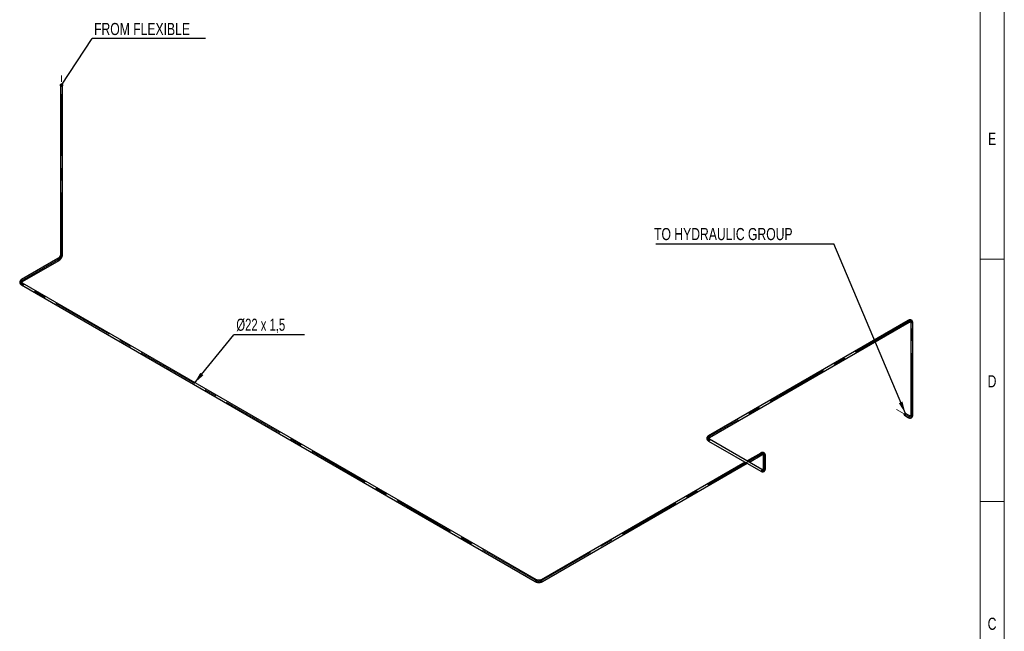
# Model space of a CAD drawing. Header units: millimetres. Extents: x 15 to 598, y 5 to 415.
# Tile 12 of 13: x 386 to 589, y 133 to 259. Entities that reach past the tile are written whole.
import ezdxf

# ---------------------------------------------------------------- set-up
doc = ezdxf.new("R2010")
doc.units = ezdxf.units.MM
doc.linetypes.add('CENTERX2', pattern=[20.32, 12.7, -2.54, 2.54, -2.54])
doc.layers.add('COTAS', color=166, linetype='Continuous')
doc.styles.add('SLDTEXTSTYLE0', font='TXT', dxfattribs={"width": 0.75})
doc.styles.add('SLDTEXTSTYLE4', font='TXT', dxfattribs={"width": 0.694444})
doc.dimstyles.new('SLDDIMSTYLE1', dxfattribs={"dimtxt": 0.18, "dimasz": 0.769231, "dimexe": 0, "dimexo": 0.0625, "dimgap": 0, "dimtad": 0, "dimtih": 1, "dimtoh": 1, "dimdec": 0, "dimrnd": 1e-09, "dimzin": 0, "dimdsep": 46, "dimtxsty": 'Standard', "dimblk1": 'DOT', "dimblk2": 'DOT', "dimsah": 1, "dimcen": 0.09, "dimadec": 0, "dimazin": 0, "dimtfac": 0.769231, "dimtdec": 0, "dimtofl": 0, "dimtmove": 0, "dimatfit": 3, "dimldrblk": 'DOT', "dimfxl": 0, "dimfrac": 2, "dimtolj": 1, "dimtzin": 0, "dimarcsym": 0})
doc.dimstyles.new('SLDDIMSTYLE2', dxfattribs={"dimtxt": 0.18, "dimasz": 2.5, "dimexe": 0, "dimexo": 0.0625, "dimgap": 0, "dimtad": 0, "dimtih": 1, "dimtoh": 1, "dimdec": 0, "dimrnd": 1e-09, "dimzin": 0, "dimdsep": 46, "dimtxsty": 'Standard', "dimsah": 1, "dimcen": 0.09, "dimadec": 0, "dimazin": 0, "dimtfac": 2.5, "dimtdec": 0, "dimtofl": 0, "dimtmove": 0, "dimatfit": 3, "dimfxl": 0, "dimfrac": 2, "dimtolj": 1, "dimtzin": 0, "dimarcsym": 0})

# ---------------------------------------------------------------- blocks, each defined once
blk = doc.blocks.new('SW_NOTE_0')
at = {"layer": 'COTAS', "color": 0}
blk.add_line((23.37, 0), (0, 0), dxfattribs=at)
at = {"layer": 'COTAS', "color": 0, "insert": (0.4, 3.23), "char_height": 2.5, "attachment_point": 1, "style": 'SLDTEXTSTYLE0'}
blk.add_mtext('FROM FLEXIBLE', dxfattribs=at)
blk = doc.blocks.new('_Dot')
at = {"color": 0, "linetype": 'ByBlock', "lineweight": -2}
blk.add_line((-0.5, 0), (-1, 0), dxfattribs=at)
at = {"color": 0, "linetype": 'ByBlock', "const_width": 0.5}
blk.add_lwpolyline([(-0.25, 0, 1), (0.25, 0, 1)], format="xyb", close=True, dxfattribs=at)
blk = doc.blocks.new('SW_NOTE_0_1')
at = {"layer": 'COTAS', "color": 0}
blk.add_line((-36.67, 0), (0, 0), dxfattribs=at)
at = {"layer": 'COTAS', "color": 0, "insert": (-37.05, 3.25), "char_height": 2.5, "attachment_point": 1, "style": 'SLDTEXTSTYLE0'}
blk.add_mtext('TO HYDRAULIC GROUP', dxfattribs=at)
blk = doc.blocks.new('SW_NOTE_0_2')
at = {"layer": 'COTAS', "color": 0}
blk.add_line((14.54, 0), (0, 0), dxfattribs=at)
at = {"layer": 'COTAS', "color": 0, "insert": (0.49, 3.32), "char_height": 2.5, "attachment_point": 1, "style": 'SLDTEXTSTYLE4'}
blk.add_mtext('Ø22 x 1,5', dxfattribs=at)

msp = doc.modelspace()

# ---------------------------------------------------------------- linework, layer by layer
at = {"color": 7, "linetype": 'Continuous', "lineweight": 18}
for p, q in [((589, 415), (589, 5)), ((584, 410), (584, 10)), ((584.001, 210), (583.999, 210)), ((584, 210), (589, 210)), ((584, 160), (589, 160))]:
    msp.add_line(p, q, dxfattribs=at)
at = {"color": 7, "linetype": 'Continuous', "lineweight": 25}
for p, q in [((394.37217, 245.85725), (394.37217, 211.00722)), ((394.81217, 211.00722), (394.81217, 245.85725)), ((393.85993, 210.11997), (386.33631, 205.77668)), ((386.55629, 205.39562), (394.07991, 209.73891)), ((386.33631, 204.67718), (492.28919, 143.51189)), ((492.50917, 143.89295), (386.55629, 205.05824)), ((569.19412, 197.36702), (528.01222, 173.59321)), ((528.23221, 173.21215), (569.41411, 196.98595)), ((569.70637, 196.81715), (569.70637, 177.88973)), ((570.14637, 177.88973), (570.14637, 196.81715)), ((568.40216, 177.79705), (569.19412, 177.33987)), ((569.41411, 177.72093), (568.62215, 178.17812)), ((539.00851, 166.65374), (528.23221, 172.87477)), ((528.01222, 172.49371), (538.78853, 166.27268)), ((538.78853, 170.01801), (535.98467, 168.39937)), ((536.4247, 168.14534), (539.00851, 169.63695)), ((539.30078, 169.46814), (539.30078, 166.82255)), ((539.74078, 166.82255), (539.74078, 169.46814)), ((535.54463, 168.14534), (493.5337, 143.89295)), ((493.75368, 143.51189), (535.98467, 167.89132))]:
    msp.add_line(p, q, dxfattribs=at)
at = {"color": 7, "linetype": 'Continuous', "lineweight": 25, "flags": 128}
for points in [[(394.81217, 245.85725), (394.81079, 245.87147), (394.80288, 245.89377), (394.78819, 245.9149), (394.76721, 245.93418), (394.7406, 245.95099), (394.70922, 245.96478), (394.67408, 245.97512), (394.6363, 245.98167), (394.59711, 245.98422), (394.55776, 245.98269), (394.51951, 245.97712), (394.4836, 245.96771), (394.45118, 245.95474), (394.42329, 245.93864), (394.40083, 245.91992), (394.38452, 245.89919), (394.37488, 245.87711), (394.37217, 245.85725)], [(394.07995, 209.73894), (394.06691, 209.733), (394.04363, 209.7287), (394.01799, 209.73085), (393.9908, 209.73938), (393.96294, 209.75401), (393.9353, 209.77429), (393.90878, 209.79956), (393.88422, 209.82899), (393.86241, 209.86166), (393.84406, 209.89651), (393.82976, 209.93241), (393.81996, 209.96822), (393.81498, 210.00278), (393.81498, 210.03499), (393.81996, 210.0638), (393.82976, 210.0883), (393.84406, 210.10769), (393.85986, 210.11994)], [(394.81217, 211.00717), (394.81079, 211.02144), (394.80288, 211.04374), (394.78819, 211.06488), (394.76721, 211.08416), (394.7406, 211.10096), (394.70922, 211.11476), (394.67408, 211.12509), (394.6363, 211.13164), (394.59711, 211.13419), (394.55776, 211.13266), (394.51951, 211.1271), (394.4836, 211.11768), (394.45118, 211.10471), (394.42329, 211.08861), (394.40083, 211.0699), (394.38452, 211.04917), (394.37488, 211.02709), (394.37217, 211.00731)], [(386.55629, 205.39562), (386.54329, 205.38971), (386.52002, 205.38541), (386.49437, 205.38755), (386.46718, 205.39608), (386.43932, 205.41072), (386.41168, 205.431), (386.38516, 205.45626), (386.3606, 205.4857), (386.3388, 205.51837), (386.32045, 205.55322), (386.30614, 205.58912), (386.29634, 205.62493), (386.29136, 205.65949), (386.29136, 205.6917), (386.29634, 205.72051), (386.30614, 205.74501), (386.32045, 205.7644), (386.33631, 205.77668)], [(386.60186, 204.95752), (386.59936, 204.924), (386.59194, 204.88867), (386.57984, 204.85267), (386.56345, 204.81715), (386.54329, 204.78326), (386.52002, 204.75208), (386.49437, 204.72462), (386.46718, 204.70175), (386.43932, 204.68423), (386.41168, 204.67259), (386.38516, 204.66723), (386.3606, 204.66832), (386.3388, 204.67581), (386.33629, 204.67719)], [(569.19417, 197.36704), (569.18249, 197.3587), (569.16713, 197.34069), (569.15616, 197.31741), (569.14996, 197.28959), (569.14871, 197.25814), (569.15245, 197.22407), (569.16107, 197.18846), (569.17429, 197.15247), (569.19167, 197.11725), (569.21268, 197.08394), (569.23662, 197.0536), (569.26273, 197.02721), (569.29017, 197.00562), (569.31806, 196.98952), (569.3455, 196.97943), (569.37161, 196.97567), (569.39555, 196.97837), (569.41395, 196.98587)], [(570.08193, 196.90695), (570.05166, 196.92155), (570.01735, 196.93278), (569.98012, 196.9403), (569.94117, 196.94386), (569.90174, 196.94335), (569.8631, 196.93879), (569.82649, 196.93031), (569.79309, 196.9182), (569.76398, 196.90283), (569.74009, 196.88472), (569.72218, 196.86443), (569.71084, 196.84262), (569.70642, 196.82), (569.70637, 196.81715)], [(568.66772, 178.07739), (568.66522, 178.10802), (568.6578, 178.13478), (568.6457, 178.15681), (568.62931, 178.17341), (568.60915, 178.18402), (568.58587, 178.18833), (568.56023, 178.18618), (568.53304, 178.17765), (568.50518, 178.16301), (568.47754, 178.14274), (568.45101, 178.11747), (568.42646, 178.08803), (568.40465, 178.05537), (568.3863, 178.02052), (568.372, 177.98462), (568.3622, 177.94881), (568.35722, 177.91424), (568.35722, 177.88204), (568.3622, 177.85323), (568.372, 177.82873), (568.3863, 177.80934), (568.40465, 177.79568), (568.42646, 177.78819), (568.45101, 177.78711), (568.47754, 177.79247), (568.50518, 177.8041), (568.53304, 177.82163), (568.56023, 177.84449), (568.58587, 177.87195), (568.60915, 177.90313), (568.62931, 177.93702), (568.6457, 177.97254), (568.6578, 178.00854), (568.66522, 178.04387), (568.66772, 178.07739)], [(568.64651, 178.06514), (568.64392, 178.03339), (568.63628, 177.99987), (568.62386, 177.96588), (568.60716, 177.93272), (568.5868, 177.90168), (568.56357, 177.87393), (568.53837, 177.85055), (568.51216, 177.83244), (568.48594, 177.82029), (568.46074, 177.81457), (568.43751, 177.8155), (568.41716, 177.82304), (568.40045, 177.8369), (568.38803, 177.85656), (568.38039, 177.88125), (568.3778, 177.91003), (568.38039, 177.94178), (568.38803, 177.9753), (568.40045, 178.00929), (568.41716, 178.04245), (568.43751, 178.07349), (568.46074, 178.10124), (568.48594, 178.12462), (568.51216, 178.14273), (568.53837, 178.15488), (568.56357, 178.1606), (568.5868, 178.15967), (568.60716, 178.15213), (568.62386, 178.13827), (568.63628, 178.11861), (568.64392, 178.09392), (568.64651, 178.06514)], [(569.19412, 177.33987), (569.19661, 177.33849), (569.21842, 177.331), (569.24297, 177.32992), (569.2695, 177.33528), (569.29714, 177.34691), (569.325, 177.36444), (569.35219, 177.3873), (569.37783, 177.41476), (569.40111, 177.44594), (569.42127, 177.47983), (569.43766, 177.51535), (569.44976, 177.55135), (569.45718, 177.58668), (569.45968, 177.6202)], [(570.08193, 177.97954), (570.05166, 177.99413), (570.01735, 178.00537), (569.98012, 178.01289), (569.94117, 178.01645), (569.90174, 178.01594), (569.8631, 178.01137), (569.82649, 178.00289), (569.79309, 177.99078), (569.76398, 177.97542), (569.74009, 177.9573), (569.72218, 177.93702), (569.71084, 177.91521), (569.70642, 177.89258), (569.70637, 177.89002)], [(528.01222, 173.59321), (528.00059, 173.5849), (527.98523, 173.56689), (527.97427, 173.5436), (527.96806, 173.51579), (527.96681, 173.48434), (527.97055, 173.45026), (527.97917, 173.41466), (527.99239, 173.37867), (528.00978, 173.34345), (528.03078, 173.31014), (528.05472, 173.2798), (528.08083, 173.25341), (528.10827, 173.23182), (528.13616, 173.21572), (528.1636, 173.20562), (528.18971, 173.20187), (528.21365, 173.20456), (528.23221, 173.21215)], [(528.01224, 172.4937), (528.03078, 172.48612), (528.05472, 172.48343), (528.08083, 172.48719), (528.10827, 172.49728), (528.13616, 172.51338), (528.1636, 172.53497), (528.18971, 172.56136), (528.21365, 172.5917), (528.23466, 172.62501), (528.25204, 172.66023), (528.26526, 172.69622), (528.27388, 172.73182), (528.27762, 172.7659), (528.27637, 172.79735), (528.27017, 172.82516), (528.2592, 172.84845), (528.24384, 172.86646), (528.2325, 172.8746)], [(538.74296, 169.91728), (538.74546, 169.88376), (538.75288, 169.84843), (538.76498, 169.81243), (538.78137, 169.77691), (538.80153, 169.74302), (538.82481, 169.71184), (538.85045, 169.68438), (538.87764, 169.66152), (538.9055, 169.64399), (538.93314, 169.63236), (538.95966, 169.627), (538.98422, 169.62808), (539.00603, 169.63557), (539.00827, 169.6368)], [(539.74078, 169.46814), (539.74072, 169.47099), (539.73631, 169.49362), (539.72496, 169.51542), (539.70706, 169.53571), (539.68316, 169.55383), (539.65405, 169.56919), (539.62065, 169.5813), (539.58405, 169.58978), (539.54541, 169.59435), (539.50598, 169.59486), (539.46702, 169.59129), (539.42979, 169.58377), (539.39549, 169.57254), (539.36521, 169.55795)], [(538.78853, 166.27268), (538.80709, 166.26509), (538.83103, 166.2624), (538.85714, 166.26616), (538.88458, 166.27625), (538.91247, 166.29235), (538.93991, 166.31394), (538.96602, 166.34033), (538.98996, 166.37067), (539.01096, 166.40398), (539.02835, 166.4392), (539.04157, 166.47519), (539.05019, 166.51079), (539.05393, 166.54487), (539.05268, 166.57632), (539.04647, 166.60413), (539.03551, 166.62742), (539.02015, 166.64543), (539.00851, 166.65374)], [(539.74078, 166.82251), (539.74072, 166.8254), (539.73631, 166.84802), (539.72496, 166.86983), (539.70706, 166.89012), (539.68316, 166.90823), (539.65405, 166.9236), (539.62065, 166.93571), (539.58405, 166.94419), (539.54541, 166.94875), (539.50598, 166.94926), (539.46702, 166.9457), (539.42979, 166.93818), (539.39549, 166.92695), (539.36521, 166.91235)], [(492.55474, 143.79222), (492.55224, 143.7587), (492.54483, 143.72338), (492.53272, 143.68737), (492.51633, 143.65186), (492.49617, 143.61796), (492.4729, 143.58678), (492.44725, 143.55932), (492.42006, 143.53646), (492.3922, 143.51893), (492.36456, 143.5073), (492.33804, 143.50194), (492.31348, 143.50302), (492.29168, 143.51051), (492.28919, 143.51189)], [(493.48813, 143.79222), (493.49063, 143.7587), (493.49805, 143.72338), (493.51015, 143.68737), (493.52654, 143.65186), (493.5467, 143.61796), (493.56997, 143.58678), (493.59562, 143.55932), (493.62281, 143.53646), (493.65067, 143.51893), (493.67831, 143.5073), (493.70483, 143.50194), (493.72939, 143.50302), (493.75119, 143.51051), (493.75368, 143.51189)]]:
    msp.add_lwpolyline(points, dxfattribs=at)
at = {"color": 7, "linetype": 'Continuous', "lineweight": 25}
for centre, radius, start, end in [((386.49228, 204.96864), 0.11015, 354.2051843, 54.3116199), ((570.03686, 196.8066), 0.11001, 5.5045758, 65.8155652), ((569.35323, 177.63271), 0.10718, 353.2970608, 55.3907588), ((570.03687, 177.87919), 0.11, 5.4862577, 65.8171632), ((538.85242, 169.92843), 0.11003, 125.4826498, 185.8127825), ((539.40759, 169.45952), 0.10716, 113.2923936, 175.3874654), ((539.4076, 166.81392), 0.10717, 113.2954627, 175.3556452), ((492.44527, 143.80336), 0.11004, 354.1888177, 54.4990019), ((493.5976, 143.80336), 0.11004, 125.5009981, 185.8111823)]:
    msp.add_arc(centre, radius, start, end, dxfattribs=at)
for points, knots in [([(394.37217, 211.00722), (394.37208, 210.99926), (394.37181, 210.97609), (394.36875, 210.93492), (394.36162, 210.88312), (394.35067, 210.82869), (394.33588, 210.77228), (394.31727, 210.7145), (394.29494, 210.65601), (394.26904, 210.59744), (394.23979, 210.53945), (394.20749, 210.48266), (394.17246, 210.42769), (394.1351, 210.37513), (394.09584, 210.32553), (394.05517, 210.27938), (394.01359, 210.23713), (393.97164, 210.19914), (393.92995, 210.16582), (393.89252, 210.13949), (393.86961, 210.12577), (393.85993, 210.11997)], [0, 0, 0, 0, 0.027903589, 0.081286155, 0.135030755, 0.189199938, 0.243773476, 0.298706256, 0.353939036, 0.409405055, 0.465033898, 0.52075359, 0.576491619, 0.632154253, 0.687666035, 0.742955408, 0.797952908, 0.852593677, 0.906821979, 0.9605987, 1, 1, 1, 1]), ([(394.07991, 209.73891), (394.09154, 209.74581), (394.12443, 209.7653), (394.1776, 209.80148), (394.23875, 209.84867), (394.2981, 209.90045), (394.35537, 209.95635), (394.41031, 210.01605), (394.46268, 210.07916), (394.51224, 210.14533), (394.55877, 210.21419), (394.60206, 210.28539), (394.6419, 210.35857), (394.67808, 210.43336), (394.71039, 210.5094), (394.73865, 210.58632), (394.76267, 210.66377), (394.78225, 210.74141), (394.79721, 210.81888), (394.8073, 210.89581), (394.81167, 210.95855), (394.81205, 210.99534), (394.81217, 211.00722)], [0, 0, 0, 0, 0.028962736, 0.08188974, 0.134733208, 0.187483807, 0.240095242, 0.292556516, 0.34487942, 0.397089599, 0.449220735, 0.501311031, 0.553401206, 0.605525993, 0.657721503, 0.710030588, 0.762495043, 0.815153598, 0.868038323, 0.921168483, 0.974540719, 1, 1, 1, 1]), ([(386.33631, 205.77668), (386.32472, 205.76981), (386.29178, 205.75028), (386.24087, 205.71519), (386.18546, 205.6704), (386.13553, 205.62222), (386.09156, 205.57116), (386.05401, 205.5177), (386.02316, 205.46239), (385.99913, 205.40578), (385.98192, 205.34839), (385.97143, 205.29068), (385.96752, 205.23306), (385.97004, 205.1759), (385.97882, 205.11953), (385.99369, 205.06423), (386.01453, 205.01024), (386.04124, 204.95771), (386.0738, 204.90681), (386.11216, 204.85773), (386.15628, 204.81072), (386.20602, 204.76603), (386.2605, 204.72456), (386.30492, 204.69555), (386.33071, 204.68046), (386.33631, 204.67718)], [0, 0, 0, 0, 0.027015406, 0.076744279, 0.126455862, 0.175792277, 0.224469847, 0.272230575, 0.318905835, 0.364452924, 0.408951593, 0.452574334, 0.495551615, 0.538144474, 0.580591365, 0.623115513, 0.665986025, 0.709449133, 0.75371071, 0.798913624, 0.845113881, 0.892265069, 0.940223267, 0.987015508, 1, 1, 1, 1]), ([(386.55629, 205.05824), (386.54965, 205.06219), (386.5304, 205.0736), (386.50241, 205.09303), (386.47435, 205.11605), (386.45185, 205.1384), (386.43464, 205.15947), (386.42233, 205.17875), (386.41429, 205.19595), (386.40975, 205.21131), (386.40803, 205.22615), (386.40923, 205.24059), (386.41412, 205.25751), (386.42213, 205.27474), (386.43447, 205.29419), (386.45199, 205.31568), (386.47538, 205.33877), (386.50409, 205.36211), (386.53182, 205.38115), (386.55039, 205.39213), (386.55629, 205.39562)], [0, 0, 0, 0, 0.0286055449, 0.0828533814, 0.1368376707, 0.1907999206, 0.2450607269, 0.300306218, 0.3577003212, 0.419322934, 0.489384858, 0.5780301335, 0.641385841, 0.6989269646, 0.7530355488, 0.8103578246, 0.8657056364, 0.9202489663, 0.9746491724, 1, 1, 1, 1]), ([(570.14637, 196.81715), (570.14621, 196.83063), (570.14576, 196.86891), (570.14082, 196.93055), (570.12973, 197.00094), (570.11298, 197.06828), (570.09074, 197.13188), (570.06321, 197.19114), (570.03073, 197.24551), (569.99372, 197.29463), (569.95263, 197.33824), (569.90789, 197.37618), (569.85994, 197.40838), (569.80917, 197.43479), (569.75596, 197.45538), (569.70064, 197.47016), (569.64345, 197.47911), (569.5846, 197.48225), (569.52424, 197.47951), (569.46255, 197.47083), (569.39977, 197.45613), (569.3362, 197.4354), (569.27305, 197.40897), (569.22571, 197.38501), (569.19976, 197.37022), (569.19412, 197.36702)], [0, 0, 0, 0, 0.027015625, 0.076743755, 0.126454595, 0.175790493, 0.22446799, 0.27222925, 0.318905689, 0.364454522, 0.408955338, 0.45258045, 0.49556016, 0.538155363, 0.580604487, 0.623130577, 0.666002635, 0.709466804, 0.753728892, 0.798931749, 0.845131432, 0.892281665, 0.940238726, 0.987029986, 1, 1, 1, 1]), ([(569.41411, 196.98595), (569.42084, 196.98974), (569.44035, 197.0007), (569.47117, 197.01522), (569.50514, 197.028), (569.53575, 197.03631), (569.56261, 197.04068), (569.58546, 197.0417), (569.60438, 197.04005), (569.61997, 197.03629), (569.63369, 197.03036), (569.64561, 197.02208), (569.65783, 197.00936), (569.66876, 196.99379), (569.67944, 196.97336), (569.68929, 196.94743), (569.69759, 196.91561), (569.70345, 196.87906), (569.70607, 196.84554), (569.7063, 196.82398), (569.70637, 196.81715)], [0, 0, 0, 0, 0.028605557, 0.082855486, 0.136842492, 0.19080809, 0.245073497, 0.300325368, 0.357728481, 0.419364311, 0.48944692, 0.578120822, 0.641466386, 0.699002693, 0.753110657, 0.810432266, 0.865782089, 0.920328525, 0.974732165, 1, 1, 1, 1]), ([(569.19412, 177.33987), (569.20587, 177.33326), (569.23925, 177.31451), (569.2951, 177.28797), (569.3616, 177.26239), (569.4283, 177.24324), (569.4945, 177.2307), (569.55957, 177.22492), (569.6229, 177.22587), (569.68394, 177.23337), (569.74225, 177.24716), (569.79747, 177.26694), (569.84933, 177.29237), (569.89758, 177.32314), (569.94201, 177.35893), (569.98246, 177.39946), (570.01881, 177.44451), (570.05095, 177.49392), (570.07875, 177.54757), (570.10207, 177.60534), (570.12073, 177.66706), (570.13456, 177.73248), (570.14324, 177.8004), (570.14616, 177.85338), (570.14633, 177.88325), (570.14637, 177.88973)], [0, 0, 0, 0, 0.027016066, 0.076744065, 0.126454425, 0.175789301, 0.224465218, 0.272224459, 0.318898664, 0.364445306, 0.408944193, 0.452567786, 0.49554647, 0.538141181, 0.580590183, 0.623116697, 0.665989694, 0.709455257, 0.753719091, 0.798923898, 0.845125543, 0.892277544, 0.940236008, 0.987027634, 1, 1, 1, 1]), ([(569.70637, 177.88973), (569.70628, 177.88201), (569.70601, 177.85962), (569.70318, 177.82567), (569.69727, 177.78985), (569.68916, 177.75918), (569.67951, 177.73373), (569.66897, 177.71342), (569.65808, 177.69785), (569.64704, 177.68622), (569.63504, 177.6773), (569.62192, 177.67111), (569.60481, 177.66689), (569.58587, 177.6652), (569.56285, 177.66617), (569.53547, 177.67059), (569.50377, 177.6793), (569.4692, 177.6925), (569.43885, 177.70698), (569.42007, 177.71757), (569.41411, 177.72093)], [0, 0, 0, 0, 0.028605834, 0.082856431, 0.136843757, 0.190809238, 0.245073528, 0.300322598, 0.357720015, 0.419344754, 0.489404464, 0.578026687, 0.641395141, 0.698944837, 0.753059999, 0.810389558, 0.865742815, 0.920290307, 0.974693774, 1, 1, 1, 1]), ([(528.01222, 173.59321), (528.00063, 173.58634), (527.9677, 173.56681), (527.91679, 173.53172), (527.86138, 173.48692), (527.81144, 173.43875), (527.76748, 173.38769), (527.72993, 173.33423), (527.69908, 173.27892), (527.67505, 173.22231), (527.65783, 173.16492), (527.64734, 173.10721), (527.64344, 173.04959), (527.64596, 172.99243), (527.65473, 172.93606), (527.6696, 172.88076), (527.69044, 172.82676), (527.71716, 172.77424), (527.74971, 172.72334), (527.78808, 172.67426), (527.8322, 172.62725), (527.88194, 172.58256), (527.93641, 172.54109), (527.98084, 172.51208), (528.00662, 172.49699), (528.01222, 172.49371)], [0, 0, 0, 0, 0.0270154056, 0.0767442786, 0.1264558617, 0.1757922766, 0.2244698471, 0.2722305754, 0.3189058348, 0.3644529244, 0.4089515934, 0.4525743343, 0.4955516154, 0.5381444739, 0.5805913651, 0.6231155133, 0.6659860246, 0.7094491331, 0.75371071, 0.7989136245, 0.8451138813, 0.8922650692, 0.9402232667, 0.9870155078, 1, 1, 1, 1]), ([(528.23221, 172.87477), (528.22556, 172.87871), (528.20631, 172.89013), (528.17833, 172.90956), (528.15027, 172.93258), (528.12776, 172.95493), (528.11055, 172.976), (528.09825, 172.99527), (528.09021, 173.01248), (528.08567, 173.02784), (528.08395, 173.04268), (528.08514, 173.05712), (528.09004, 173.07404), (528.09805, 173.09127), (528.11039, 173.11072), (528.12791, 173.13221), (528.1513, 173.1553), (528.18001, 173.17864), (528.20774, 173.19768), (528.2263, 173.20866), (528.23221, 173.21215)], [0, 0, 0, 0, 0.028605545, 0.082853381, 0.136837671, 0.190799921, 0.245060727, 0.300306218, 0.357700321, 0.419322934, 0.489384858, 0.578030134, 0.641385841, 0.698926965, 0.753035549, 0.810357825, 0.865705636, 0.920248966, 0.974649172, 1, 1, 1, 1]), ([(539.74078, 169.46814), (539.74062, 169.48162), (539.74017, 169.5199), (539.73523, 169.58154), (539.72414, 169.65193), (539.70739, 169.71927), (539.68515, 169.78288), (539.65762, 169.84213), (539.62514, 169.89651), (539.58813, 169.94563), (539.54703, 169.98923), (539.5023, 170.02718), (539.45435, 170.05937), (539.40358, 170.08578), (539.35037, 170.10637), (539.29505, 170.12115), (539.23786, 170.13011), (539.17901, 170.13324), (539.11865, 170.1305), (539.05696, 170.12182), (538.99418, 170.10712), (538.93061, 170.08639), (538.86746, 170.05996), (538.82012, 170.036), (538.79416, 170.02122), (538.78853, 170.01801)], [0, 0, 0, 0, 0.027015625, 0.076743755, 0.126454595, 0.175790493, 0.22446799, 0.27222925, 0.318905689, 0.364454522, 0.408955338, 0.45258045, 0.49556016, 0.538155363, 0.580604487, 0.623130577, 0.666002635, 0.709466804, 0.753728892, 0.798931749, 0.845131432, 0.892281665, 0.940238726, 0.987029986, 1, 1, 1, 1]), ([(539.00851, 169.63695), (539.01525, 169.64073), (539.03476, 169.65169), (539.06558, 169.66621), (539.09955, 169.679), (539.13016, 169.6873), (539.15702, 169.69167), (539.17986, 169.69269), (539.19879, 169.69104), (539.21437, 169.68729), (539.2281, 169.68135), (539.24002, 169.67307), (539.25224, 169.66036), (539.26317, 169.64478), (539.27384, 169.62436), (539.2837, 169.59842), (539.292, 169.5666), (539.29786, 169.53005), (539.30048, 169.49653), (539.30071, 169.47498), (539.30078, 169.46814)], [0, 0, 0, 0, 0.0286055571, 0.0828554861, 0.1368424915, 0.1908080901, 0.2450734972, 0.3003253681, 0.3577284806, 0.4193643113, 0.4894469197, 0.5781208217, 0.6414663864, 0.6990026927, 0.7531106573, 0.8104322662, 0.8657820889, 0.9203285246, 0.9747321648, 1, 1, 1, 1]), ([(538.78853, 166.27268), (538.80028, 166.26608), (538.83366, 166.24733), (538.88951, 166.22079), (538.95601, 166.19521), (539.0227, 166.17605), (539.08891, 166.16352), (539.15398, 166.15774), (539.21731, 166.15868), (539.27835, 166.16618), (539.33666, 166.17998), (539.39188, 166.19975), (539.44373, 166.22518), (539.49198, 166.25595), (539.53642, 166.29175), (539.57687, 166.33228), (539.61322, 166.37733), (539.64535, 166.42673), (539.67316, 166.48038), (539.69648, 166.53815), (539.71514, 166.59988), (539.72897, 166.6653), (539.73765, 166.73321), (539.74057, 166.78619), (539.74074, 166.81606), (539.74078, 166.82255)], [0, 0, 0, 0, 0.027016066, 0.076744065, 0.126454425, 0.175789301, 0.224465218, 0.272224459, 0.318898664, 0.364445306, 0.408944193, 0.452567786, 0.49554647, 0.538141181, 0.580590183, 0.623116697, 0.665989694, 0.709455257, 0.753719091, 0.798923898, 0.845125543, 0.892277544, 0.940236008, 0.987027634, 1, 1, 1, 1]), ([(539.30078, 166.82255), (539.30069, 166.81482), (539.30042, 166.79244), (539.29759, 166.75849), (539.29168, 166.72267), (539.28357, 166.69199), (539.27392, 166.66654), (539.26338, 166.64624), (539.25249, 166.63066), (539.24144, 166.61904), (539.22944, 166.61012), (539.21632, 166.60393), (539.19922, 166.5997), (539.18028, 166.59802), (539.15726, 166.59898), (539.12988, 166.6034), (539.09818, 166.61212), (539.06361, 166.62531), (539.03326, 166.6398), (539.01448, 166.65038), (539.00851, 166.65374)], [0, 0, 0, 0, 0.028605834, 0.082856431, 0.136843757, 0.190809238, 0.245073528, 0.300322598, 0.357720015, 0.419344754, 0.489404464, 0.578026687, 0.641395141, 0.698944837, 0.753059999, 0.810389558, 0.865742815, 0.920290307, 0.974693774, 1, 1, 1, 1]), ([(492.28919, 143.51189), (492.30098, 143.50526), (492.33431, 143.48653), (492.39222, 143.45858), (492.46367, 143.42922), (492.53818, 143.40372), (492.61524, 143.38207), (492.69441, 143.36434), (492.77525, 143.35055), (492.85733, 143.34072), (492.94024, 143.33485), (493.02355, 143.33296), (493.10684, 143.33505), (493.18969, 143.34112), (493.2717, 143.35115), (493.35244, 143.36513), (493.43153, 143.38306), (493.50855, 143.40492), (493.58312, 143.43069), (493.65478, 143.46042), (493.7113, 143.48799), (493.74334, 143.50606), (493.75368, 143.51189)], [0, 0, 0, 0, 0.028962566, 0.081891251, 0.134736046, 0.187487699, 0.240099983, 0.292561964, 0.344885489, 0.397096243, 0.449227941, 0.50131881, 0.553409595, 0.605535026, 0.657731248, 0.710041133, 0.762506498, 0.815166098, 0.868052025, 0.921183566, 0.974557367, 1, 1, 1, 1]), ([(493.5337, 143.89295), (493.52676, 143.88905), (493.50656, 143.8777), (493.46938, 143.85977), (493.42096, 143.84005), (493.36835, 143.82232), (493.31211, 143.80692), (493.25277, 143.79415), (493.19094, 143.78425), (493.12727, 143.77739), (493.06243, 143.77372), (492.99709, 143.77331), (492.93197, 143.77616), (492.86777, 143.78223), (492.80518, 143.79142), (492.74487, 143.80357), (492.68749, 143.81846), (492.63362, 143.83578), (492.58391, 143.85522), (492.54238, 143.87447), (492.51904, 143.88746), (492.50917, 143.89295)], [0, 0, 0, 0, 0.027903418, 0.081283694, 0.135026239, 0.189193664, 0.243765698, 0.298697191, 0.353928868, 0.40939394, 0.465021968, 0.520740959, 0.576478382, 0.632140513, 0.687651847, 0.742940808, 0.797937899, 0.852578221, 0.906805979, 0.960581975, 1, 1, 1, 1])]:
    msp.add_open_spline(points, degree=3, knots=knots, dxfattribs=at)
at = {"layer": 'COTAS', "linetype": 'CENTERX2', "lineweight": 18}
for p, q in [((394.59217, 211.00722), (394.59217, 247.85725)), ((386.4463, 205.58615), (393.96992, 209.92944)), ((492.39918, 143.70242), (386.4463, 204.86771)), ((569.30411, 197.17649), (528.12222, 173.40268)), ((569.92637, 177.88973), (569.92637, 196.81715)), ((566.78006, 178.9875), (569.30411, 177.5304)), ((538.89852, 169.82748), (493.64369, 143.70242)), ((539.52078, 166.82255), (539.52078, 169.46814))]:
    msp.add_line(p, q, dxfattribs=at)
for centre, major_axis, ratio, start_param, end_param in [((393.96992, 210.648), (-0.43996, -0.76212), 0.577381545, 0.785316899, 2.356113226), ((387.06855, 205.22693), (-0.88, 0), 0.577287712, 5.497787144, 7.068583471), ((569.30411, 196.45793), (-0.43996, -0.76212), 0.577381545, 2.356113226, 3.926909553), ((569.30411, 178.24895), (-0.43996, 0.76212), 0.577381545, 2.356275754, 3.927072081), ((528.74447, 173.04346), (0.88, 0), 0.577287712, 2.35619449, 3.926990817), ((538.89852, 169.10892), (-0.43996, -0.76212), 0.577381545, 2.356113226, 3.926909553), ((538.89852, 167.18177), (-0.43996, 0.76212), 0.577381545, 2.356275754, 3.927072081), ((493.02144, 144.06164), (-0.88, 0), 0.577287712, 0.785398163, 2.35619449)]:
    msp.add_ellipse(centre, major_axis=major_axis, ratio=ratio, start_param=start_param, end_param=end_param, dxfattribs=at)

# ---------------------------------------------------------------- block references
at = {"layer": 'COTAS'}
for name, p in [('SW_NOTE_0', (400.8986, 255.47436)), ('SW_NOTE_0_1', (553.83182, 213.16667)), ('SW_NOTE_0_2', (430.15268, 194.4021))]:
    msp.add_blockref(name, p, dxfattribs=at)

# ---------------------------------------------------------------- texts
at = {"color": 7, "linetype": 'Continuous', "lineweight": 0, "char_height": 2.5, "attachment_point": 2, "style": 'SLDTEXTSTYLE0'}
for s, insert in [('E', (586.50434, 236.06267)), ('D', (586.47135, 186.06267)), ('C', (586.47396, 136.06267))]:
    msp.add_mtext(s, dxfattribs=dict(at, insert=insert))

# ---------------------------------------------------------------- leaders
at = {"layer": 'COTAS'}
for points, dimstyle in [([(394.59765, 245.85628), (400.8986, 255.47436)], 'SLDDIMSTYLE1'), ([(568.60715, 178.15213), (553.83182, 213.16667)], 'SLDDIMSTYLE2'), ([(421.94376, 184.37547), (430.15268, 194.4021)], 'SLDDIMSTYLE2')]:
    msp.add_leader(points, dimstyle=dimstyle, dxfattribs=at)

doc.saveas('drawing.dxf')
